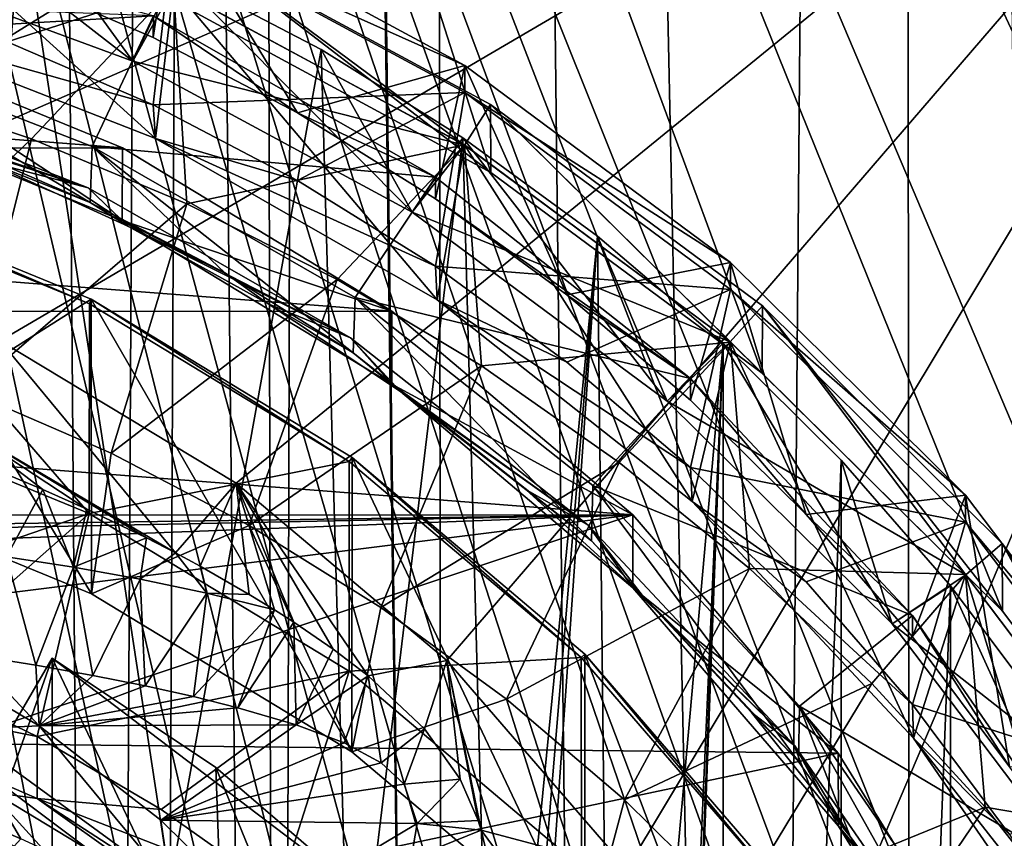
# Model space of a CAD drawing. Header units: metres. Extents: x -104 to 104, y -111 to 38.
# Tile 41 of 256: x 4.19 to 9.27, y -88.37 to -84.15. Entities that reach past the tile are written whole.
import ezdxf

# ---------------------------------------------------------------- set-up
doc = ezdxf.new("R2010")
doc.units = ezdxf.units.M
doc.layers.add('solid_509367_AD153', color=7, linetype='CONTINUOUS')

msp = doc.modelspace()

# ---------------------------------------------------------------- linework, layer by layer
at = {"layer": 'solid_509367_AD153'}
for points in [[(11.061667, -23.528255, 19), (8.716386, -24.495298, 19), (10.865863, -104.60051, 19)], [(8.716386, -24.495298, 19), (6.283267, -25.228895, 19), (8.022647, -107.077934, 19)], [(8.716386, -24.495298, 19), (8.022647, -107.077934, 19), (8.794428, -106.528038, 19)], [(8.716386, -24.495298, 19), (10.215784, -105.289886, 19), (10.865863, -104.60051, 19)], [(8.716386, -24.495298, 19), (9.526628, -105.931458, 19), (10.215784, -105.289886, 19)], [(8.716386, -24.495298, 19), (8.794428, -106.528038, 19), (9.526628, -105.931458, 19)], [(5.668289, -51.405067, 19), (6.388255, -108.016464, 19), (6.283267, -25.228895, 19)], [(6.283267, -25.228895, 19), (7.22096, -107.574181, 19), (8.022647, -107.077934, 19)], [(6.283267, -25.228895, 19), (6.388255, -108.016464, 19), (7.22096, -107.574181, 19)], [(5.668289, -51.405067, 19), (5.668289, -52.594933, 19), (6.388255, -108.016464, 19)], [(5.668289, -52.594933, 19), (5.421287, -53.759758, 19), (5.52427, -108.405876, 19)], [(5.668289, -52.594933, 19), (5.52427, -108.405876, 19), (6.388255, -108.016464, 19)], [(5.421287, -53.759758, 19), (4.936345, -54.849998, 19), (5.52427, -108.405876, 19)], [(4.936345, -54.849998, 19), (4.234637, -55.815094, 19), (4.639951, -108.737564, 19)], [(4.936345, -54.849998, 19), (4.639951, -108.737564, 19), (5.52427, -108.405876, 19)], [(4.234637, -55.815094, 19), (3.349372, -56.611416, 19), (3.73858, -109.009399, 19)], [(4.234637, -55.815094, 19), (3.73858, -109.009399, 19), (4.639951, -108.737564, 19)], [(9.235804, -60.047234, -11.825779), (10.286663, -58.65044, -12.022086), (14.500057, -95.334694, -6.86645)], [(7.993154, -61.282452, -11.652181), (9.235804, -60.047234, -11.825779), (14.500057, -95.334694, -6.86645)], [(6.595335, -62.322201, -11.506053), (7.993154, -61.282452, -11.652181), (14.500057, -95.334694, -6.86645)], [(5.065377, -63.153641, -11.389202), (6.595335, -62.322201, -11.506053), (14.500057, -95.334694, -6.86645)], [(3.43046, -63.759392, -11.30407), (5.065377, -63.153641, -11.389202), (14.500057, -95.334694, -6.86645)], [(1.740158, -64.125443, -11.252625), (3.43046, -63.759392, -11.30407), (14.500057, -95.334694, -6.86645)], [(0, -64.25, -11.235119), (1.740158, -64.125443, -11.252625), (14.500057, -95.334694, -6.86645)], [(10.304474, -88.580566, -7.81568), (0, -64.25, -11.235119), (14.500057, -95.334694, -6.86645)], [(6.622904, -84.93483, -8.328055), (5.09022, -84.105186, -8.444654), (0, -64.25, -11.235119)], [(8.020223, -85.969955, -8.182578), (6.622904, -84.93483, -8.328055), (0, -64.25, -11.235119)], [(9.259171, -87.196854, -8.010149), (8.020223, -85.969955, -8.182578), (0, -64.25, -11.235119)], [(10.304474, -88.580566, -7.81568), (9.259171, -87.196854, -8.010149), (0, -64.25, -11.235119)], [(0, -66.735802, 16.1), (11.307395, -66.963005, 15.803905), (11.307395, -95, 15.803905)], [(11.27212, -95.867805, 15.80483), (0, -66.735802, 16.1), (11.307395, -95, 15.803905)], [(4.599751, -105.290176, 15.979551), (3.867101, -105.583389, 15.998736), (0, -66.735802, 16.1)], [(5.311065, -104.946243, 15.960925), (4.599751, -105.290176, 15.979551), (0, -66.735802, 16.1)], [(5.993987, -104.554443, 15.943042), (5.311065, -104.946243, 15.960925), (0, -66.735802, 16.1)], [(6.650473, -104.113983, 15.925851), (5.993987, -104.554443, 15.943042), (0, -66.735802, 16.1)], [(7.272225, -103.630539, 15.90957), (6.650473, -104.113983, 15.925851), (0, -66.735802, 16.1)], [(7.859902, -103.103027, 15.894181), (7.272225, -103.630539, 15.90957), (0, -66.735802, 16.1)], [(8.409364, -102.535957, 15.879793), (7.859902, -103.103027, 15.894181), (0, -66.735802, 16.1)], [(8.915178, -101.935417, 15.866548), (8.409364, -102.535957, 15.879793), (0, -66.735802, 16.1)], [(9.37918, -101.298874, 15.854398), (8.915178, -101.935417, 15.866548), (0, -66.735802, 16.1)], [(9.800214, -100.623199, 15.843372), (9.37918, -101.298874, 15.854398), (0, -66.735802, 16.1)], [(10.180647, -99.906853, 15.83341), (9.800214, -100.623199, 15.843372), (0, -66.735802, 16.1)], [(10.511892, -99.155403, 15.824737), (10.180647, -99.906853, 15.83341), (0, -66.735802, 16.1)], [(10.789887, -98.368881, 15.817457), (10.511892, -99.155403, 15.824737), (0, -66.735802, 16.1)], [(11.014318, -97.550735, 15.81158), (10.789887, -98.368881, 15.817457), (0, -66.735802, 16.1)], [(11.174804, -96.717461, 15.807378), (11.014318, -97.550735, 15.81158), (0, -66.735802, 16.1)], [(11.27212, -95.867805, 15.80483), (11.174804, -96.717461, 15.807378), (0, -66.735802, 16.1)], [(11.601744, -81.404037, 0.584039), (0, -81.62001, 0.307604), (0.000001, -84.834221, 0.759331)], [(1.388303, -84.940262, 0.810946), (11.601744, -81.404037, 0.584039), (0.000001, -84.834221, 0.759331)], [(1.388303, -84.940262, 0.810946), (2.77067, -85.266335, 0.893327), (11.601744, -81.404037, 0.584039)], [(2.77067, -85.266335, 0.893327), (4.092602, -85.803261, 1.003743), (11.601744, -81.404037, 0.584039)], [(4.092602, -85.803261, 1.003743), (5.309297, -86.537628, 1.139125), (11.601744, -81.404037, 0.584039)], [(5.309297, -86.537628, 1.139125), (6.395299, -87.452698, 1.296447), (11.601744, -81.404037, 0.584039)], [(6.395299, -87.452698, 1.296447), (7.322432, -88.525383, 1.47172), (11.601744, -81.404037, 0.584039)], [(7.322432, -88.525383, 1.47172), (8.067314, -89.727715, 1.660393), (11.601744, -81.404037, 0.584039)], [(8.067314, -89.727715, 1.660393), (8.612788, -91.030579, 1.857923), (11.601744, -81.404037, 0.584039)], [(8.612788, -91.030579, 1.857923), (8.945803, -92.401924, 2.059459), (11.601744, -81.404037, 0.584039)], [(8.945803, -92.401924, 2.059459), (9.058117, -93.812569, 2.260682), (11.601744, -81.404037, 0.584039)], [(8.946455, -95.220146, 2.455552), (11.550719, -95.278252, 2.532583), (11.601744, -81.404037, 0.584039)], [(9.029699, -94.521118, 2.35951), (8.946455, -95.220146, 2.455552), (11.601744, -81.404037, 0.584039)], [(9.058117, -93.812569, 2.260682), (9.029699, -94.521118, 2.35951), (11.601744, -81.404037, 0.584039)], [(3.239233, -83.794518, -5.458834), (4.77657, -84.362221, -5.379048), (3.387078, -83.282372, -1.491501)], [(4.77657, -84.362221, -5.379048), (4.201691, -83.565002, -1.451779), (3.387078, -83.282372, -1.491501)], [(3.878263, -87.808243, -0.855431), (3.387078, -83.282372, -1.491501), (4.201691, -83.565002, -1.451779)], [(3.382366, -83.389694, -6.020641), (3.326243, -84.148659, -5.913976), (4.89323, -84.759552, -5.828121)], [(4.987001, -83.982628, -5.937311), (3.382366, -83.389694, -6.020641), (4.89323, -84.759552, -5.828121)], [(3.430445, -84.486313, -13.721276), (3.382366, -83.389694, -6.020641), (4.987001, -83.982628, -5.937311)], [(4.969431, -88.602905, -0.743749), (3.878263, -87.808243, -0.855431), (4.201691, -83.565002, -1.451779)], [(4.98498, -83.571175, -3.016145), (4.110086, -83.905731, -2.211755), (4.881192, -84.238892, -2.164933)], [(4.969431, -88.602905, -0.743749), (4.201691, -83.565002, -1.451779), (4.991703, -83.905716, -1.403895)], [(4.77657, -84.362221, -5.379048), (4.991703, -83.905716, -1.403895), (4.201691, -83.565002, -1.451779)], [(4.98498, -83.571175, -3.016145), (4.881192, -84.238892, -2.164933), (5.625, -84.628181, -2.110222)], [(6.48769, -84.383728, -2.901947), (4.98498, -83.571175, -3.016145), (5.625, -84.628181, -2.110222)], [(4.98498, -83.710342, -4.006413), (4.98498, -83.571175, -3.016145), (6.48769, -84.383728, -2.901947)], [(4.110086, -84.25367, -4.687425), (3.315996, -83.978508, -4.726096), (4.98498, -83.710342, -4.006413)], [(4.881192, -84.586823, -4.640603), (4.110086, -84.25367, -4.687425), (4.98498, -83.710342, -4.006413)], [(4.881192, -84.586823, -4.640603), (4.98498, -83.710342, -4.006413), (6.48769, -84.522903, -3.892215)], [(6.48769, -84.522903, -3.892215), (4.98498, -83.710342, -4.006413), (6.48769, -84.383728, -2.901947)], [(6.487106, -84.794746, -5.823174), (4.985607, -83.982101, -5.937384), (5.091153, -83.75811, -5.968864)], [(5.091153, -83.75811, -5.968864), (5.09022, -84.105186, -8.444654), (6.622904, -84.93483, -8.328055)], [(5.091153, -83.75811, -5.968864), (6.622904, -84.93483, -8.328055), (6.620861, -84.585739, -5.852548)], [(6.487106, -84.794746, -5.823174), (5.091153, -83.75811, -5.968864), (6.620861, -84.585739, -5.852548)], [(3.239233, -83.794518, -5.458834), (4.985607, -83.982101, -5.937384), (4.77657, -84.362221, -5.379048)], [(4.881192, -84.238892, -2.164933), (4.110086, -83.905731, -2.211755), (4.883258, -84.128517, -1.372582)], [(4.77657, -84.362221, -5.379048), (6.216756, -85.140846, -5.269619), (4.991703, -83.905716, -1.403895)], [(4.969431, -88.602905, -0.743749), (4.991703, -83.905716, -1.403895), (5.747686, -84.301437, -1.34828)], [(6.216756, -85.140846, -5.269619), (5.747686, -84.301437, -1.34828), (4.991703, -83.905716, -1.403895)], [(4.254157, -84.762207, -13.682502), (3.430445, -84.486313, -13.721276), (4.987001, -83.982628, -5.937311)], [(5.055531, -85.096443, -13.635528), (4.254157, -84.762207, -13.682502), (4.987001, -83.982628, -5.937311)], [(4.77657, -84.362221, -5.379048), (4.985607, -83.982101, -5.937384), (6.487106, -84.794746, -5.823174)], [(4.987001, -83.982628, -5.937311), (4.89323, -84.759552, -5.828121), (6.346133, -85.592384, -5.711073)], [(6.486469, -84.793594, -5.823336), (4.987001, -83.982628, -5.937311), (6.346133, -85.592384, -5.711073)], [(5.055531, -85.096443, -13.635528), (4.987001, -83.982628, -5.937311), (6.486469, -84.793594, -5.823336)], [(2.343189, -84.029358, -1.386519), (3.1037, -84.231636, -1.35809), (4.883258, -84.128517, -1.372582)], [(3.1037, -84.231636, -1.35809), (4.567114, -84.802086, -1.277919), (4.883258, -84.128517, -1.372582)], [(3.326243, -84.148659, -5.913976), (4.110086, -84.25367, -4.687425), (4.881192, -84.586823, -4.640603)], [(4.89323, -84.759552, -5.828121), (3.326243, -84.148659, -5.913976), (4.881192, -84.586823, -4.640603)], [(4.567114, -84.802086, -1.277919), (6.336141, -84.959381, -1.255812), (4.883258, -84.128517, -1.372582)], [(5.625, -84.628181, -2.110222), (4.881192, -84.238892, -2.164933), (4.883258, -84.128517, -1.372582)], [(5.625, -84.628181, -2.110222), (4.883258, -84.128517, -1.372582), (6.336141, -84.959381, -1.255812)], [(4.722789, -84.808228, 0.035721), (-3.222838, -84.192131, -0.050867), (-4.732626, -84.813194, 0.036419)], [(3.215413, -84.189735, -0.051203), (-3.222838, -84.192131, -0.050867), (4.722789, -84.808228, 0.035721)], [(3.215413, -84.189735, -0.051203), (4.72109, -85.183235, -2.63811), (3.213303, -84.564812, -2.725024)], [(3.215413, -84.189735, -0.051203), (4.722789, -84.808228, 0.035721), (4.72109, -85.183235, -2.63811)], [(4.557425, -85.089729, -3.358131), (4.567114, -84.802086, -1.277919), (3.1037, -84.231636, -1.35809)], [(4.557425, -85.089729, -3.358131), (3.1037, -84.231636, -1.35809), (3.838812, -84.779236, -3.401768)], [(5.897393, -89.576538, -0.606913), (4.969431, -88.602905, -0.743749), (5.747686, -84.301437, -1.34828)], [(5.897393, -89.576538, -0.606913), (5.747686, -84.301437, -1.34828), (6.477401, -84.756096, -1.284382)], [(6.216756, -85.140846, -5.269619), (6.477401, -84.756096, -1.284382), (5.747686, -84.301437, -1.34828)], [(4.77657, -84.362221, -5.379048), (6.487106, -84.794746, -5.823174), (6.216756, -85.140846, -5.269619)], [(6.48769, -84.383728, -2.901947), (5.625, -84.628181, -2.110222), (6.337351, -85.071419, -2.047928)], [(6.48769, -84.383728, -2.901947), (6.337351, -85.071419, -2.047928), (7.01426, -85.566139, -1.9784)], [(7.858329, -85.399788, -2.759149), (6.48769, -84.383728, -2.901947), (7.01426, -85.566139, -1.9784)], [(6.48769, -84.522903, -3.892215), (6.48769, -84.383728, -2.901947), (7.858329, -85.399788, -2.759149)], [(3.089194, -84.447952, -2.741448), (4.546611, -85.014626, -2.661806), (3.236475, -84.591599, -3.428139)], [(3.213303, -84.564812, -2.725024), (4.546611, -85.014626, -2.661806), (3.089194, -84.447952, -2.741448)], [(3.17084, -85.802315, -14.265104), (3.430445, -84.486313, -13.721276), (4.254157, -84.762207, -13.682502)], [(5.625, -84.976112, -4.585892), (4.881192, -84.586823, -4.640603), (6.48769, -84.522903, -3.892215)], [(6.337351, -85.419357, -4.523598), (5.625, -84.976112, -4.585892), (6.48769, -84.522903, -3.892215)], [(6.337351, -85.419357, -4.523598), (6.48769, -84.522903, -3.892215), (7.858329, -85.538963, -3.749417)], [(7.858329, -85.538963, -3.749417), (6.48769, -84.522903, -3.892215), (7.858329, -85.399788, -2.759149)], [(3.213303, -84.564812, -2.725024), (4.72109, -85.183235, -2.63811), (4.546611, -85.014626, -2.661806)], [(4.546611, -85.014626, -2.661806), (4.009028, -84.873848, -3.388471), (3.236475, -84.591599, -3.428139)], [(4.89323, -84.759552, -5.828121), (4.881192, -84.586823, -4.640603), (5.625, -84.976112, -4.585892)], [(7.856051, -85.808731, -5.680668), (6.487106, -84.794746, -5.823174), (6.620861, -84.585739, -5.852548)], [(6.620861, -84.585739, -5.852548), (6.622904, -84.93483, -8.328055), (8.020223, -85.969955, -8.182578)], [(6.620861, -84.585739, -5.852548), (8.020223, -85.969955, -8.182578), (8.022882, -85.624008, -5.706629)], [(7.856051, -85.808731, -5.680668), (6.620861, -84.585739, -5.852548), (8.022882, -85.624008, -5.706629)], [(6.337351, -85.071419, -2.047928), (5.625, -84.628181, -2.110222), (6.336141, -84.959381, -1.255812)], [(5.897393, -89.576538, -0.606913), (6.477401, -84.756096, -1.284382), (6.637363, -90.706604, -0.448093)], [(6.216756, -85.140846, -5.269619), (7.530423, -86.114555, -5.132773), (6.477401, -84.756096, -1.284382)], [(7.530423, -86.114555, -5.132773), (7.171915, -85.263184, -1.213116), (6.477401, -84.756096, -1.284382)], [(6.477401, -84.756096, -1.284382), (7.171915, -85.263184, -1.213116), (6.637363, -90.706604, -0.448093)], [(4.722789, -84.808228, 0.035721), (-4.732626, -84.813194, 0.036419), (6.111816, -85.651344, 0.154213)], [(3.930034, -86.065681, -14.22809), (3.17084, -85.802315, -14.265104), (4.254157, -84.762207, -13.682502)], [(4.009028, -84.873848, -3.388471), (4.557425, -85.089729, -3.358131), (3.838812, -84.779236, -3.401768)], [(3.930034, -86.065681, -14.22809), (4.254157, -84.762207, -13.682502), (5.055531, -85.096443, -13.635528)], [(5.250333, -85.452477, -3.30715), (4.567114, -84.802086, -1.277919), (4.557425, -85.089729, -3.358131)], [(4.567114, -84.802086, -1.277919), (5.923168, -85.579414, -1.168672), (6.336141, -84.959381, -1.255812)], [(5.913343, -85.865067, -3.249164), (5.923168, -85.579414, -1.168672), (4.567114, -84.802086, -1.277919)], [(5.913343, -85.865067, -3.249164), (4.567114, -84.802086, -1.277919), (5.250333, -85.452477, -3.30715)], [(4.722789, -84.808228, 0.035721), (6.111816, -85.651344, 0.154213), (4.72109, -85.183235, -2.63811)], [(4.89323, -84.759552, -5.828121), (5.625, -84.976112, -4.585892), (6.337351, -85.419357, -4.523598)], [(6.346133, -85.592384, -5.711073), (4.89323, -84.759552, -5.828121), (6.337351, -85.419357, -4.523598)], [(5.830359, -85.487274, -13.5806), (5.055531, -85.096443, -13.635528), (6.486469, -84.793594, -5.823336)], [(6.574573, -85.93264, -13.518007), (5.830359, -85.487274, -13.5806), (6.486469, -84.793594, -5.823336)], [(6.216756, -85.140846, -5.269619), (6.487106, -84.794746, -5.823174), (7.856051, -85.808731, -5.680668)], [(6.486469, -84.793594, -5.823336), (6.346133, -85.592384, -5.711073), (7.659605, -86.63163, -5.565017)], [(7.857496, -85.809715, -5.68053), (6.486469, -84.793594, -5.823336), (7.659605, -86.63163, -5.565017)], [(6.574573, -85.93264, -13.518007), (6.486469, -84.793594, -5.823336), (7.857496, -85.809715, -5.68053)], [(6.111816, -85.651344, 0.154213), (-4.732626, -84.813194, 0.036419), (-6.121272, -85.658127, 0.155166)], [(4.009028, -84.873848, -3.388471), (4.755137, -85.214478, -3.340598), (4.557425, -85.089729, -3.358131)], [(4.546611, -85.014626, -2.661806), (4.755137, -85.214478, -3.340598), (4.009028, -84.873848, -3.388471)], [(5.923168, -85.579414, -1.168672), (7.652043, -85.998421, -1.109785), (6.336141, -84.959381, -1.255812)], [(6.337351, -85.071419, -2.047928), (6.336141, -84.959381, -1.255812), (7.652043, -85.998421, -1.109785)], [(3.099475, -85.016083, -3.368481), (3.105163, -84.991867, -3.371884), (4.552732, -85.612389, -3.284676)], [(4.562208, -85.589478, -3.287896), (3.105163, -84.991867, -3.371884), (3.107243, -86.509537, -14.16571)], [(4.552732, -85.612389, -3.284676), (3.105163, -84.991867, -3.371884), (4.562208, -85.589478, -3.287896)], [(3.099475, -85.016083, -3.368481), (4.551255, -86.693733, -10.984113), (3.097895, -86.097588, -11.067895)], [(3.099475, -85.016083, -3.368481), (4.552732, -85.612389, -3.284676), (4.551255, -86.693733, -10.984113)], [(4.546611, -85.014626, -2.661806), (5.899302, -85.788132, -2.553097), (4.755137, -85.214478, -3.340598)], [(4.72109, -85.183235, -2.63811), (5.899302, -85.788132, -2.553097), (4.546611, -85.014626, -2.661806)], [(4.665731, -86.383629, -14.183406), (3.930034, -86.065681, -14.22809), (5.055531, -85.096443, -13.635528)], [(4.755137, -85.214478, -3.340598), (5.250333, -85.452477, -3.30715), (4.557425, -85.089729, -3.358131)], [(4.665731, -86.383629, -14.183406), (5.055531, -85.096443, -13.635528), (5.830359, -85.487274, -13.5806)], [(7.01426, -85.566139, -1.9784), (6.337351, -85.071419, -2.047928), (7.652043, -85.998421, -1.109785)], [(6.216756, -85.140846, -5.269619), (7.856051, -85.808731, -5.680668), (7.530423, -86.114555, -5.132773)], [(4.72109, -85.183235, -2.63811), (6.112715, -86.027687, -2.51943), (5.899302, -85.788132, -2.553097)], [(6.111816, -85.651344, 0.154213), (6.112715, -86.027687, -2.51943), (4.72109, -85.183235, -2.63811)], [(4.755137, -85.214478, -3.340598), (5.473546, -85.612846, -3.284612), (5.250333, -85.452477, -3.30715)], [(5.899302, -85.788132, -2.553097), (5.473546, -85.612846, -3.284612), (4.755137, -85.214478, -3.340598)], [(7.171915, -85.263184, -1.213116), (6.712282, -90.819885, -0.432172), (6.637363, -90.706604, -0.448093)], [(7.171915, -85.263184, -1.213116), (6.777043, -90.940498, -0.415221), (6.712282, -90.819885, -0.432172)], [(7.248845, -92.213531, -0.236307), (6.777043, -90.940498, -0.415221), (7.171915, -85.263184, -1.213116)], [(7.530423, -86.114555, -5.132773), (7.820529, -85.815559, -1.135484), (7.171915, -85.263184, -1.213116)], [(7.248845, -92.213531, -0.236307), (7.171915, -85.263184, -1.213116), (7.820529, -85.815559, -1.135484)], [(7.858329, -85.399788, -2.759149), (7.01426, -85.566139, -1.9784), (7.651943, -86.109573, -1.902025)], [(7.858329, -85.399788, -2.759149), (7.651943, -86.109573, -1.902025), (8.246834, -86.698669, -1.819233)], [(9.068995, -86.598679, -2.590657), (7.858329, -85.399788, -2.759149), (8.246834, -86.698669, -1.819233)], [(7.858329, -85.538963, -3.749417), (7.858329, -85.399788, -2.759149), (9.068995, -86.598679, -2.590657)], [(5.473546, -85.612846, -3.284612), (5.913343, -85.865067, -3.249164), (5.250333, -85.452477, -3.30715)], [(7.01426, -85.914078, -4.45407), (6.337351, -85.419357, -4.523598), (7.858329, -85.538963, -3.749417)], [(6.346133, -85.592384, -5.711073), (6.337351, -85.419357, -4.523598), (7.01426, -85.914078, -4.45407)], [(5.376377, -86.755745, -14.131107), (4.665731, -86.383629, -14.183406), (5.830359, -85.487274, -13.5806)], [(5.376377, -86.755745, -14.131107), (5.830359, -85.487274, -13.5806), (6.574573, -85.93264, -13.518007)], [(7.651943, -86.457504, -4.377696), (7.01426, -85.914078, -4.45407), (7.858329, -85.538963, -3.749417)], [(7.651943, -86.109573, -1.902025), (7.01426, -85.566139, -1.9784), (7.652043, -85.998421, -1.109785)], [(7.651943, -86.457504, -4.377696), (7.858329, -85.538963, -3.749417), (9.068995, -86.737846, -3.580925)], [(9.068995, -86.737846, -3.580925), (7.858329, -85.538963, -3.749417), (9.068995, -86.598679, -2.590657)], [(4.562208, -85.589478, -3.287896), (3.107243, -86.509537, -14.16571), (4.564154, -87.107353, -14.081693)], [(4.552732, -85.612389, -3.284676), (5.891635, -86.425125, -3.170453), (4.551255, -86.693733, -10.984113)], [(4.552732, -85.612389, -3.284676), (4.562208, -85.589478, -3.287896), (5.891635, -86.425125, -3.170453)], [(4.562208, -85.589478, -3.287896), (4.564154, -87.107353, -14.081693), (5.906402, -87.922134, -13.967183)], [(5.906999, -86.405518, -3.173209), (4.562208, -85.589478, -3.287896), (5.906402, -87.922134, -13.967183)], [(5.891635, -86.425125, -3.170453), (4.562208, -85.589478, -3.287896), (5.906999, -86.405518, -3.173209)], [(5.473546, -85.612846, -3.284612), (6.156797, -86.065025, -3.221062), (5.913343, -85.865067, -3.249164)], [(5.899302, -85.788132, -2.553097), (6.156797, -86.065025, -3.221062), (5.473546, -85.612846, -3.284612)], [(7.140871, -86.834152, -3.112968), (5.923168, -85.579414, -1.168672), (5.913343, -85.865067, -3.249164)], [(5.923168, -85.579414, -1.168672), (7.148396, -86.548782, -1.032436), (7.652043, -85.998421, -1.109785)], [(7.140871, -86.834152, -3.112968), (7.148396, -86.548782, -1.032436), (5.923168, -85.579414, -1.168672)], [(6.346133, -85.592384, -5.711073), (7.01426, -85.914078, -4.45407), (7.651943, -86.457504, -4.377696)], [(7.659605, -86.63163, -5.565017), (6.346133, -85.592384, -5.711073), (7.651943, -86.457504, -4.377696)], [(7.353456, -86.701263, 0.301769), (-6.121272, -85.658127, 0.155166), (-7.360244, -86.707947, 0.302709)], [(6.111816, -85.651344, 0.154213), (-6.121272, -85.658127, 0.155166), (7.353456, -86.701263, 0.301769)], [(6.111816, -85.651344, 0.154213), (7.353456, -86.701263, 0.301769), (6.112715, -86.027687, -2.51943)], [(9.06986, -87.010605, -5.511755), (7.856051, -85.808731, -5.680668), (8.022882, -85.624008, -5.706629)], [(8.022882, -85.624008, -5.706629), (8.020223, -85.969955, -8.182578), (9.259171, -87.196854, -8.010149)], [(8.022882, -85.624008, -5.706629), (9.259171, -87.196854, -8.010149), (9.257636, -86.848221, -5.534577)], [(9.06986, -87.010605, -5.511755), (8.022882, -85.624008, -5.706629), (9.257636, -86.848221, -5.534577)], [(3.854506, -86.220901, 0.983228), (4.996947, -86.897545, 1.110195), (4.092602, -85.803261, 1.003743)], [(4.996947, -86.897545, 1.110195), (5.309297, -86.537628, 1.139125), (4.092602, -85.803261, 1.003743)], [(5.899302, -85.788132, -2.553097), (7.123883, -86.754898, -2.417228), (6.156797, -86.065025, -3.221062)], [(6.112715, -86.027687, -2.51943), (7.123883, -86.754898, -2.417228), (5.899302, -85.788132, -2.553097)], [(7.284265, -86.430206, -13.448079), (6.574573, -85.93264, -13.518007), (7.857496, -85.809715, -5.68053)], [(7.459851, -94.904465, 0.141878), (7.820529, -85.815559, -1.135484), (7.171915, -103.066437, 1.288969)], [(7.820529, -85.815559, -1.135484), (7.820529, -102.514053, 1.211337), (7.171915, -103.066437, 1.288969)], [(7.478207, -93.547966, -0.048765), (7.248845, -92.213531, -0.236307), (7.820529, -85.815559, -1.135484)], [(7.955708, -86.977356, -13.371182), (7.284265, -86.430206, -13.448079), (7.857496, -85.809715, -5.68053)], [(7.459851, -94.904465, 0.141878), (7.478207, -93.547966, -0.048765), (7.820529, -85.815559, -1.135484)], [(7.530423, -86.114555, -5.132773), (7.856051, -85.808731, -5.680668), (9.06986, -87.010605, -5.511755)], [(7.530423, -86.114555, -5.132773), (8.690784, -87.263512, -4.971298), (7.820529, -85.815559, -1.135484)], [(7.857496, -85.809715, -5.68053), (7.659605, -86.63163, -5.565017), (8.801093, -87.85202, -5.393502)], [(8.690784, -87.263512, -4.971298), (8.428625, -86.41861, -1.050731), (7.820529, -85.815559, -1.135484)], [(7.820529, -85.815559, -1.135484), (8.428625, -86.41861, -1.050731), (7.820529, -102.514053, 1.211337)], [(9.068298, -87.008522, -5.512048), (7.857496, -85.809715, -5.68053), (8.801093, -87.85202, -5.393502)], [(7.955708, -86.977356, -13.371182), (7.857496, -85.809715, -5.68053), (9.068298, -87.008522, -5.512048)], [(6.803131, -86.569481, -3.150166), (7.140871, -86.834152, -3.112968), (5.913343, -85.865067, -3.249164)], [(6.156797, -86.065025, -3.221062), (6.803131, -86.569481, -3.150166), (5.913343, -85.865067, -3.249164)], [(6.055739, -87.178528, -14.071691), (5.376377, -86.755745, -14.131107), (6.574573, -85.93264, -13.518007)], [(6.055739, -87.178528, -14.071691), (6.574573, -85.93264, -13.518007), (7.284265, -86.430206, -13.448079)], [(7.148396, -86.548782, -1.032436), (8.796303, -87.21978, -0.938133), (7.652043, -85.998421, -1.109785)], [(8.246834, -86.698669, -1.819233), (7.651943, -86.109573, -1.902025), (7.652043, -85.998421, -1.109785)], [(8.246834, -86.698669, -1.819233), (7.652043, -85.998421, -1.109785), (8.796303, -87.21978, -0.938133)], [(4.564154, -87.107353, -14.081693), (3.107243, -86.509537, -14.16571), (3.930034, -86.065681, -14.22809)], [(4.564154, -87.107353, -14.081693), (3.930034, -86.065681, -14.22809), (4.665731, -86.383629, -14.183406)], [(6.112715, -86.027687, -2.51943), (7.353839, -87.077377, -2.371906), (7.123883, -86.754898, -2.417228)], [(7.353456, -86.701263, 0.301769), (7.353839, -87.077377, -2.371906), (6.112715, -86.027687, -2.51943)], [(7.123883, -86.754898, -2.417228), (6.803131, -86.569481, -3.150166), (6.156797, -86.065025, -3.221062)], [(3.097895, -86.097588, -11.067895), (4.551255, -86.693733, -10.984113), (2.922295, -87.252281, -11.940686)], [(7.530423, -86.114555, -5.132773), (9.06986, -87.010605, -5.511755), (8.690784, -87.263512, -4.971298)], [(4.846947, -86.82, 1.088588), (4.996947, -86.897545, 1.110195), (3.854506, -86.220901, 0.983228)], [(4.539342, -86.671356, 1.045267), (4.846947, -86.82, 1.088588), (3.854506, -86.220901, 0.983228)], [(4.312906, -86.570137, 1.014303), (4.539342, -86.671356, 1.045267), (3.854506, -86.220901, 0.983228)], [(4.066301, -86.467255, 0.98156), (4.312906, -86.570137, 1.014303), (3.854506, -86.220901, 0.983228)], [(5.891635, -86.425125, -3.170453), (5.892547, -87.507675, -10.86972), (4.551255, -86.693733, -10.984113)], [(4.564154, -87.107353, -14.081693), (4.665731, -86.383629, -14.183406), (5.376377, -86.755745, -14.131107)], [(5.891635, -86.425125, -3.170453), (5.906999, -86.405518, -3.173209), (7.088469, -87.43721, -3.028214)], [(5.891635, -86.425125, -3.170453), (7.088469, -87.43721, -3.028214), (5.892547, -87.507675, -10.86972)], [(5.906999, -86.405518, -3.173209), (5.906402, -87.922134, -13.967183), (7.106178, -88.936722, -13.824593)], [(7.106354, -87.419876, -3.03065), (5.906999, -86.405518, -3.173209), (7.106178, -88.936722, -13.824593)], [(7.088469, -87.43721, -3.028214), (5.906999, -86.405518, -3.173209), (7.106354, -87.419876, -3.03065)], [(6.703043, -87.651665, -14.005195), (6.055739, -87.178528, -14.071691), (7.284265, -86.430206, -13.448079)], [(6.703043, -87.651665, -14.005195), (7.284265, -86.430206, -13.448079), (7.955708, -86.977356, -13.371182)], [(8.428625, -86.41861, -1.050731), (8.428625, -101.911003, 1.126583), (7.820529, -102.514053, 1.211337)], [(8.690784, -87.263512, -4.971298), (8.992067, -87.066673, -0.959652), (8.428625, -86.41861, -1.050731)], [(8.428625, -86.41861, -1.050731), (8.992067, -87.066673, -0.959652), (8.428625, -101.911003, 1.126583)], [(4.1259, -86.917641, 0.965605), (4.312906, -86.570137, 1.014303), (4.066301, -86.467255, 0.98156)], [(8.246834, -87.046608, -4.294903), (7.651943, -86.457504, -4.377696), (9.068995, -86.737846, -3.580925)], [(7.659605, -86.63163, -5.565017), (7.651943, -86.457504, -4.377696), (8.246834, -87.046608, -4.294903)], [(4.470223, -86.971397, 1.017624), (4.312906, -86.570137, 1.014303), (4.1259, -86.917641, 0.965605)], [(4.470223, -86.971397, 1.017624), (4.539342, -86.671356, 1.045267), (4.312906, -86.570137, 1.014303)], [(4.996947, -86.897545, 1.110195), (5.124041, -86.966072, 1.128735), (5.309297, -86.537628, 1.139125)], [(5.124041, -86.966072, 1.128735), (5.377018, -87.111122, 1.166242), (5.309297, -86.537628, 1.139125)], [(5.989824, -87.531105, 1.260759), (6.395299, -87.452698, 1.296447), (5.309297, -86.537628, 1.139125)], [(5.810223, -87.394218, 1.232412), (5.989824, -87.531105, 1.260759), (5.309297, -86.537628, 1.139125)], [(5.606349, -87.254433, 1.200942), (5.810223, -87.394218, 1.232412), (5.309297, -86.537628, 1.139125)], [(5.50627, -87.190353, 1.185713), (5.606349, -87.254433, 1.200942), (5.309297, -86.537628, 1.139125)], [(5.377018, -87.111122, 1.166242), (5.50627, -87.190353, 1.185713), (5.309297, -86.537628, 1.139125)], [(6.803131, -86.569481, -3.150166), (7.406871, -87.122284, -3.072474), (7.140871, -86.834152, -3.112968)], [(7.123883, -86.754898, -2.417228), (7.406871, -87.122284, -3.072474), (6.803131, -86.569481, -3.150166)], [(8.208514, -87.973351, -2.952864), (7.148396, -86.548782, -1.032436), (7.140871, -86.834152, -3.112968)], [(7.148396, -86.548782, -1.032436), (8.213385, -87.687149, -0.87245), (8.796303, -87.21978, -0.938133)], [(8.208514, -87.973351, -2.952864), (8.213385, -87.687149, -0.87245), (7.148396, -86.548782, -1.032436)], [(7.659605, -86.63163, -5.565017), (8.246834, -87.046608, -4.294903), (8.795604, -87.678085, -4.206155)], [(8.801093, -87.85202, -5.393502), (7.659605, -86.63163, -5.565017), (8.795604, -87.678085, -4.206155)], [(9.068995, -86.598679, -2.590657), (8.246834, -86.698669, -1.819233), (8.795604, -87.330147, -1.730484)], [(9.068995, -86.598679, -2.590657), (8.795604, -87.330147, -1.730484), (9.295186, -88.000473, -1.636277)], [(10.095042, -87.955978, -2.399901), (9.068995, -86.598679, -2.590657), (9.295186, -88.000473, -1.636277)], [(9.068995, -86.737846, -3.580925), (9.068995, -86.598679, -2.590657), (10.095042, -87.955978, -2.399901)], [(4.470223, -86.971397, 1.017624), (4.846947, -86.82, 1.088588), (4.539342, -86.671356, 1.045267)], [(0, -86.804443, 0.31627), (7.353456, -86.701263, 0.301769), (-7.360244, -86.707947, 0.302709)], [(0.673782, -86.835648, 0.320656), (7.353456, -86.701263, 0.301769), (0, -86.804443, 0.31627)], [(0.673782, -86.835648, 0.320656), (1.337407, -86.927681, 0.33359), (7.353456, -86.701263, 0.301769)], [(1.337407, -86.927681, 0.33359), (2.626029, -87.292053, 0.3848), (7.353456, -86.701263, 0.301769)], [(2.626029, -87.292053, 0.3848), (3.817204, -87.879951, 0.467423), (7.353456, -86.701263, 0.301769)], [(4.551255, -86.693733, -10.984113), (3.615259, -87.520042, -11.903055), (2.922295, -87.252281, -11.940686)], [(4.551255, -86.693733, -10.984113), (4.283526, -87.843559, -11.857588), (3.615259, -87.520042, -11.903055)], [(3.817204, -87.879951, 0.467423), (8.413288, -87.929901, 0.474443), (7.353456, -86.701263, 0.301769)], [(4.551255, -86.693733, -10.984113), (5.892547, -87.507675, -10.86972), (4.283526, -87.843559, -11.857588)], [(7.353456, -86.701263, 0.301769), (8.413288, -87.929901, 0.474443), (7.353839, -87.077377, -2.371906)], [(8.795604, -87.330147, -1.730484), (8.246834, -86.698669, -1.819233), (8.796303, -87.21978, -0.938133)], [(5.906402, -87.922134, -13.967183), (4.564154, -87.107353, -14.081693), (5.376377, -86.755745, -14.131107)], [(5.906402, -87.922134, -13.967183), (5.376377, -86.755745, -14.131107), (6.055739, -87.178528, -14.071691)], [(7.123883, -86.754898, -2.417228), (8.188962, -87.891357, -2.257509), (7.406871, -87.122284, -3.072474)], [(7.353839, -87.077377, -2.371906), (8.188962, -87.891357, -2.257509), (7.123883, -86.754898, -2.417228)], [(8.795604, -87.678085, -4.206155), (8.246834, -87.046608, -4.294903), (9.068995, -86.737846, -3.580925)], [(8.795604, -87.678085, -4.206155), (9.068995, -86.737846, -3.580925), (10.095042, -88.095146, -3.390169)], [(10.095042, -88.095146, -3.390169), (9.068995, -86.737846, -3.580925), (10.095042, -87.955978, -2.399901)], [(4.814267, -87.032982, 1.071522), (4.846947, -86.82, 1.088588), (4.470223, -86.971397, 1.017624)], [(4.814267, -87.032982, 1.071522), (4.996947, -86.897545, 1.110195), (4.846947, -86.82, 1.088588)], [(7.965108, -87.720146, -2.98845), (8.208514, -87.973351, -2.952864), (7.140871, -86.834152, -3.112968)], [(7.406871, -87.122284, -3.072474), (7.965108, -87.720146, -2.98845), (7.140871, -86.834152, -3.112968)], [(10.093946, -88.366127, -5.32125), (9.06986, -87.010605, -5.511755), (9.257636, -86.848221, -5.534577)], [(9.257636, -86.848221, -5.534577), (9.259171, -87.196854, -8.010149), (10.304474, -88.580566, -7.81568)], [(9.257636, -86.848221, -5.534577), (10.304474, -88.580566, -7.81568), (10.303839, -88.230751, -5.340276)], [(10.093946, -88.366127, -5.32125), (9.257636, -86.848221, -5.534577), (10.303839, -88.230751, -5.340276)], [(4.1259, -86.917641, 0.965605), (3.952121, -87.424721, 1.083556), (4.276669, -87.476761, 1.115788)], [(4.470223, -86.971397, 1.017624), (4.1259, -86.917641, 0.965605), (4.276669, -87.476761, 1.115788)], [(5.158619, -87.10437, 1.127331), (4.996947, -86.897545, 1.110195), (4.814267, -87.032982, 1.071522)], [(5.158619, -87.10437, 1.127331), (5.124041, -86.966072, 1.128735), (4.996947, -86.897545, 1.110195)], [(4.470223, -86.971397, 1.017624), (4.276669, -87.476761, 1.115788), (4.570469, -87.529427, 1.14529)], [(4.814267, -87.032982, 1.071522), (4.470223, -86.971397, 1.017624), (4.570469, -87.529427, 1.14529)], [(5.158619, -87.10437, 1.127331), (5.377018, -87.111122, 1.166242), (5.124041, -86.966072, 1.128735)], [(7.311666, -88.170364, -13.932296), (6.703043, -87.651665, -14.005195), (7.955708, -86.977356, -13.371182)], [(7.311666, -88.170364, -13.932296), (7.955708, -86.977356, -13.371182), (8.585377, -87.57122, -13.28772)], [(8.585377, -87.57122, -13.28772), (7.955708, -86.977356, -13.371182), (9.068298, -87.008522, -5.512048)], [(4.814267, -87.032982, 1.071522), (4.570469, -87.529427, 1.14529), (4.83965, -87.583069, 1.172433)], [(5.158619, -87.10437, 1.127331), (4.814267, -87.032982, 1.071522), (4.83965, -87.583069, 1.172433)], [(9.169965, -88.208679, -13.198132), (8.585377, -87.57122, -13.28772), (9.068298, -87.008522, -5.512048)], [(8.690784, -87.263512, -4.971298), (9.06986, -87.010605, -5.511755), (10.093946, -88.366127, -5.32125)], [(9.068298, -87.008522, -5.512048), (8.801093, -87.85202, -5.393502), (9.745869, -89.226257, -5.200366)], [(10.093715, -88.364586, -5.321466), (9.068298, -87.008522, -5.512048), (9.745869, -89.226257, -5.200366)], [(9.169965, -88.208679, -13.198132), (9.068298, -87.008522, -5.512048), (10.093715, -88.364586, -5.321466)], [(7.353839, -87.077377, -2.371906), (8.413844, -88.306427, -2.199174), (8.188962, -87.891357, -2.257509)], [(8.413288, -87.929901, 0.474443), (8.413844, -88.306427, -2.199174), (7.353839, -87.077377, -2.371906)], [(8.992067, -87.066673, -0.959652), (8.992067, -101.262947, 1.035505), (8.428625, -101.911003, 1.126583)], [(8.690784, -87.263512, -4.971298), (9.674191, -88.564293, -4.788485), (8.992067, -87.066673, -0.959652)], [(9.674191, -88.564293, -4.788485), (9.501403, -87.749191, -0.86373), (8.992067, -87.066673, -0.959652)], [(8.992067, -87.066673, -0.959652), (9.501403, -87.749191, -0.86373), (8.992067, -101.262947, 1.035505)], [(5.158619, -87.10437, 1.127331), (4.83965, -87.583069, 1.172433), (5.088932, -87.638374, 1.197565)], [(5.158619, -87.10437, 1.127331), (5.088932, -87.638374, 1.197565), (5.50627, -87.190353, 1.185713)], [(5.158619, -87.10437, 1.127331), (5.50627, -87.190353, 1.185713), (5.377018, -87.111122, 1.166242)], [(8.188962, -87.891357, -2.257509), (7.965108, -87.720146, -2.98845), (7.406871, -87.122284, -3.072474)], [(5.318363, -87.695457, 1.220649), (5.50627, -87.190353, 1.185713), (5.088932, -87.638374, 1.197565)], [(5.318363, -87.695457, 1.220649), (5.606349, -87.254433, 1.200942), (5.50627, -87.190353, 1.185713)], [(5.906402, -87.922134, -13.967183), (6.055739, -87.178528, -14.071691), (6.703043, -87.651665, -14.005195)], [(8.213385, -87.687149, -0.87245), (9.742904, -88.594872, -0.744878), (8.796303, -87.21978, -0.938133)], [(9.295186, -88.000473, -1.636277), (8.795604, -87.330147, -1.730484), (8.796303, -87.21978, -0.938133)], [(9.295186, -88.000473, -1.636277), (8.796303, -87.21978, -0.938133), (9.742904, -88.594872, -0.744878)], [(5.619223, -87.783699, 1.250905), (5.606349, -87.254433, 1.200942), (5.318363, -87.695457, 1.220649)], [(5.619223, -87.783699, 1.250905), (5.810223, -87.394218, 1.232412), (5.606349, -87.254433, 1.200942)], [(8.690784, -87.263512, -4.971298), (10.093946, -88.366127, -5.32125), (9.674191, -88.564293, -4.788485)], [(4.293532, -87.789291, 1.21658), (3.952121, -87.424721, 1.083556), (3.590662, -87.373466, 1.048416)], [(3.878263, -87.808243, -0.855431), (4.293532, -87.789291, 1.21658), (3.590662, -87.373466, 1.048416)], [(5.619223, -87.783699, 1.250905), (5.989824, -87.531105, 1.260759), (5.810223, -87.394218, 1.232412)], [(3.261209, -90.550667, -13.395801), (4.36131, -88.66378, -13.660985), (4.36131, -87.439056, -4.946626)], [(3.261209, -89.325951, -4.681442), (4.36131, -87.439056, -4.946626), (5.974639, -88.664963, -4.774337)], [(3.261209, -90.550667, -13.395801), (4.36131, -87.439056, -4.946626), (3.261209, -89.325951, -4.681442)], [(4.293532, -87.789291, 1.21658), (4.276669, -87.476761, 1.115788), (3.952121, -87.424721, 1.083556)], [(4.36131, -87.439056, -4.946626), (4.36131, -88.66378, -13.660985), (5.251519, -89.320404, -13.972634)], [(5.204905, -88.004349, -4.86718), (4.36131, -87.439056, -4.946626), (5.251519, -89.320404, -13.972634)], [(5.974639, -88.664963, -4.774337), (4.36131, -87.439056, -4.946626), (5.204905, -88.004349, -4.86718)], [(7.088469, -87.43721, -3.028214), (7.088746, -88.519386, -10.727533), (5.892547, -87.507675, -10.86972)], [(7.088469, -87.43721, -3.028214), (7.106354, -87.419876, -3.03065), (8.110034, -88.621536, -2.861768)], [(7.088469, -87.43721, -3.028214), (8.110034, -88.621536, -2.861768), (7.088746, -88.519386, -10.727533)], [(7.106354, -87.419876, -3.03065), (7.106178, -88.936722, -13.824593), (8.130243, -90.123947, -13.657739)], [(8.130686, -88.607559, -2.863732), (7.106354, -87.419876, -3.03065), (8.130243, -90.123947, -13.657739)], [(8.110034, -88.621536, -2.861768), (7.106354, -87.419876, -3.03065), (8.130686, -88.607559, -2.863732)], [(4.293532, -87.789291, 1.21658), (4.570469, -87.529427, 1.14529), (4.276669, -87.476761, 1.115788)], [(5.989824, -87.531105, 1.260759), (6.28036, -87.803886, 1.308554), (6.395299, -87.452698, 1.296447)], [(6.28036, -87.803886, 1.308554), (6.464458, -88.063393, 1.34017), (6.395299, -87.452698, 1.296447)], [(6.571728, -88.327065, 1.355017), (7.322432, -88.525383, 1.47172), (6.395299, -87.452698, 1.296447)], [(6.556404, -88.277527, 1.353667), (6.571728, -88.327065, 1.355017), (6.395299, -87.452698, 1.296447)], [(6.464458, -88.063393, 1.34017), (6.556404, -88.277527, 1.353667), (6.395299, -87.452698, 1.296447)], [(2.922295, -87.57238, -14.218303), (3.615259, -87.520042, -11.903055), (4.283526, -87.843559, -11.857588)], [(5.892547, -87.507675, -10.86972), (4.922534, -88.220619, -11.804595), (4.283526, -87.843559, -11.857588)], [(4.293532, -87.789291, 1.21658), (4.83965, -87.583069, 1.172433), (4.570469, -87.529427, 1.14529)], [(5.892547, -87.507675, -10.86972), (5.527915, -88.648651, -11.74444), (4.922534, -88.220619, -11.804595)], [(5.892547, -87.507675, -10.86972), (7.088746, -88.519386, -10.727533), (5.527915, -88.648651, -11.74444)], [(5.866519, -87.876984, 1.276014), (5.989824, -87.531105, 1.260759), (5.619223, -87.783699, 1.250905)], [(6.056267, -87.979599, 1.29582), (5.989824, -87.531105, 1.260759), (5.866519, -87.876984, 1.276014)], [(6.056267, -87.979599, 1.29582), (6.28036, -87.803886, 1.308554), (5.989824, -87.531105, 1.260759)], [(4.283526, -88.163658, -14.135204), (2.922295, -87.57238, -14.218303), (4.283526, -87.843559, -11.857588)], [(4.05932, -88.132248, -14.282431), (2.922295, -87.57238, -14.218303), (4.283526, -88.163658, -14.135204)], [(4.293532, -87.789291, 1.21658), (5.088932, -87.638374, 1.197565), (4.83965, -87.583069, 1.172433)], [(7.881079, -88.734283, -13.853043), (7.311666, -88.170364, -13.932296), (8.585377, -87.57122, -13.28772)], [(7.881079, -88.734283, -13.853043), (8.585377, -87.57122, -13.28772), (9.169965, -88.208679, -13.198132)], [(4.293532, -87.789291, 1.21658), (5.318363, -87.695457, 1.220649), (5.088932, -87.638374, 1.197565)], [(4.293532, -87.789291, 1.21658), (5.619223, -87.783699, 1.250905), (5.318363, -87.695457, 1.220649)], [(7.106178, -88.936722, -13.824593), (5.906402, -87.922134, -13.967183), (6.703043, -87.651665, -14.005195)], [(7.106178, -88.936722, -13.824593), (6.703043, -87.651665, -14.005195), (7.311666, -88.170364, -13.932296)], [(8.213385, -87.687149, -0.87245), (8.208514, -87.973351, -2.952864), (8.474807, -88.360001, -2.898524)], [(8.213385, -87.687149, -0.87245), (9.095352, -88.969635, -0.692208), (9.742904, -88.594872, -0.744878)], [(9.092106, -89.256302, -2.772557), (9.095352, -88.969635, -0.692208), (8.213385, -87.687149, -0.87245)], [(8.474807, -88.360001, -2.898524), (9.092106, -89.256302, -2.772557), (8.213385, -87.687149, -0.87245)], [(9.295186, -88.348404, -4.111947), (8.795604, -87.678085, -4.206155), (10.095042, -88.095146, -3.390169)], [(8.801093, -87.85202, -5.393502), (8.795604, -87.678085, -4.206155), (9.295186, -88.348404, -4.111947)], [(7.965108, -87.720146, -2.98845), (8.474521, -88.360191, -2.898497), (8.208514, -87.973351, -2.952864)], [(8.188962, -87.891357, -2.257509), (8.474521, -88.360191, -2.898497), (7.965108, -87.720146, -2.98845)], [(9.501403, -87.749191, -0.86373), (9.501403, -100.580429, 0.939583), (8.992067, -101.262947, 1.035505)], [(4.165823, -88.409897, -14.302563), (2.86648, -87.790703, -14.389585), (4.199114, -88.371445, -14.307967)], [(4.05932, -88.132248, -14.282431), (4.199114, -88.371445, -14.307967), (2.86648, -87.790703, -14.389585)], [(4.969431, -88.602905, -0.743749), (4.293532, -87.789291, 1.21658), (3.878263, -87.808243, -0.855431)], [(4.293532, -87.789291, 1.21658), (4.921369, -88.275482, 1.277354), (5.619223, -87.783699, 1.250905)], [(4.969431, -88.602905, -0.743749), (4.921369, -88.275482, 1.277354), (4.293532, -87.789291, 1.21658)], [(4.921369, -88.275482, 1.277354), (5.866519, -87.876984, 1.276014), (5.619223, -87.783699, 1.250905)], [(4.283526, -88.163658, -14.135204), (4.283526, -87.843559, -11.857588), (4.922534, -88.220619, -11.804595)], [(6.175985, -88.089615, 1.308534), (6.28036, -87.803886, 1.308554), (6.056267, -87.979599, 1.29582)], [(6.175985, -88.089615, 1.308534), (6.464458, -88.063393, 1.34017), (6.28036, -87.803886, 1.308554)], [(8.801093, -87.85202, -5.393502), (9.295186, -88.348404, -4.111947), (9.742785, -89.053825, -4.012807)], [(9.745869, -89.226257, -5.200366), (8.801093, -87.85202, -5.393502), (9.742785, -89.053825, -4.012807)], [(3.817204, -87.879951, 0.467423), (3.816638, -88.255684, -2.206305), (4.884542, -89.054298, -2.094068)], [(3.817204, -87.879951, 0.467423), (4.884542, -89.054298, -2.094068), (4.881653, -88.676071, 0.579311)], [(3.817204, -87.879951, 0.467423), (4.881653, -88.676071, 0.579311), (8.413288, -87.929901, 0.474443)], [(4.921369, -88.275482, 1.277354), (6.056267, -87.979599, 1.29582), (5.866519, -87.876984, 1.276014)], [(8.188962, -87.891357, -2.257509), (9.070434, -89.171219, -2.077635), (8.474521, -88.360191, -2.898497)], [(8.413844, -88.306427, -2.199174), (9.070434, -89.171219, -2.077635), (8.188962, -87.891357, -2.257509)], [(4.881653, -88.676071, 0.579311), (9.265387, -89.306351, 0.667891), (8.413288, -87.929901, 0.474443)], [(8.413288, -87.929901, 0.474443), (9.265387, -89.306351, 0.667891), (8.413844, -88.306427, -2.199174)], [(4.921369, -88.275482, 1.277354), (6.175985, -88.089615, 1.308534), (6.056267, -87.979599, 1.29582)], [(5.974639, -89.889687, -13.488696), (5.204905, -88.004349, -4.86718), (5.251519, -89.320404, -13.972634)], [(5.974639, -89.889687, -13.488696), (5.974639, -88.664963, -4.774337), (5.204905, -88.004349, -4.86718)], [(8.474807, -88.360001, -2.898524), (8.208514, -87.973351, -2.952864), (8.474521, -88.360191, -2.898497)], [(4.921369, -88.275482, 1.277354), (6.242345, -88.292397, 1.31123), (6.175985, -88.089615, 1.308534)], [(6.242345, -88.292397, 1.31123), (6.464458, -88.063393, 1.34017), (6.175985, -88.089615, 1.308534)], [(6.242345, -88.292397, 1.31123), (6.556404, -88.277527, 1.353667), (6.464458, -88.063393, 1.34017)], [(5.255636, -88.858215, -14.180403), (4.199114, -88.371445, -14.307967), (4.05932, -88.132248, -14.282431)], [(5.255636, -88.858215, -14.180403), (4.05932, -88.132248, -14.282431), (4.283526, -88.163658, -14.135204)], [(4.283526, -88.163658, -14.135204), (4.922534, -88.220619, -11.804595), (5.527915, -88.648651, -11.74444)], [(5.527915, -88.96875, -14.022057), (4.283526, -88.163658, -14.135204), (5.527915, -88.648651, -11.74444)], [(5.255636, -88.858215, -14.180403), (4.283526, -88.163658, -14.135204), (5.527915, -88.96875, -14.022057)], [(7.106178, -88.936722, -13.824593), (7.311666, -88.170364, -13.932296), (7.881079, -88.734283, -13.853043)], [(8.405046, -89.337379, -13.768284), (7.881079, -88.734283, -13.853043), (9.169965, -88.208679, -13.198132)], [(8.405046, -89.337379, -13.768284), (9.169965, -88.208679, -13.198132), (9.706403, -88.886383, -13.102886)], [(9.706403, -88.886383, -13.102886), (9.169965, -88.208679, -13.198132), (10.093715, -88.364586, -5.321466)], [(4.884542, -89.054298, -2.094068), (3.816638, -88.255684, -2.206305), (3.685889, -88.4664, -2.176692)], [(4.921369, -88.275482, 1.277354), (5.430249, -88.777122, 1.202036), (6.242345, -88.292397, 1.31123)], [(4.969431, -88.602905, -0.743749), (5.430249, -88.777122, 1.202036), (4.921369, -88.275482, 1.277354)], [(5.430249, -88.777122, 1.202036), (6.211123, -88.473633, 1.292969), (6.242345, -88.292397, 1.31123)], [(6.211123, -88.473633, 1.292969), (6.571728, -88.327065, 1.355017), (6.242345, -88.292397, 1.31123)], [(6.242345, -88.292397, 1.31123), (6.571728, -88.327065, 1.355017), (6.556404, -88.277527, 1.353667)], [(8.413844, -88.306427, -2.199174), (9.266597, -89.684509, -2.005498), (9.070434, -89.171219, -2.077635)], [(9.265387, -89.306351, 0.667891), (9.266597, -89.684509, -2.005498), (8.413844, -88.306427, -2.199174)], [(6.211123, -88.473633, 1.292969), (6.605301, -88.462036, 1.355319), (6.571728, -88.327065, 1.355017)], [(7.282737, -89.286087, 1.509565), (7.322432, -88.525383, 1.47172), (6.571728, -88.327065, 1.355017)], [(7.282737, -89.286087, 1.509565), (6.571728, -88.327065, 1.355017), (6.605301, -88.462036, 1.355319)], [(8.474521, -88.360191, -2.898497), (9.092106, -89.256302, -2.772557), (8.474807, -88.360001, -2.898524)], [(8.474521, -88.360191, -2.898497), (8.931146, -89.036797, -2.803407), (9.092106, -89.256302, -2.772557)], [(9.070434, -89.171219, -2.077635), (8.931146, -89.036797, -2.803407), (8.474521, -88.360191, -2.898497)]]:
    msp.add_3dface(points, dxfattribs=at)

doc.saveas('drawing.dxf')
